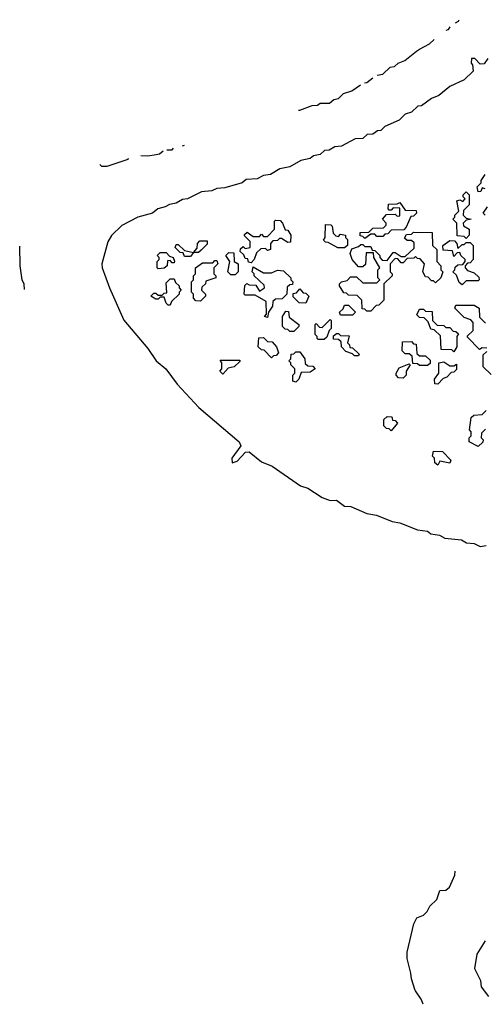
# Model space of a CAD drawing. Extents: x 2494118 to 2687960, y 757339 to 915227.
# Tile 93 of 256: x 2621283 to 2623575, y 757898 to 762760. Entities that reach past the tile are written whole.
import ezdxf

# ---------------------------------------------------------------- set-up
doc = ezdxf.new("R2010")
doc.units = 0

msp = doc.modelspace()

# ---------------------------------------------------------------- linework, layer by layer
at = {"layer": '0CON20XD'}
for points in [[(2623432.8, 762745), (2623448.3, 762751.7), (2623451.3, 762759.7)], [(2623386.9, 762708.7), (2623398.3, 762711.7), (2623406.4, 762724.2)], [(2623045.7, 762485.8), (2623075, 762490), (2623110.2, 762525), (2623131.7, 762528.3), (2623150, 762545), (2623182.5, 762557.5), (2623240.5, 762604.2), (2623255.9, 762613.6), (2623305, 762640), (2623327.6, 762661.7)], [(2623591.7, 762568.3), (2623575, 762542.5), (2623555, 762540), (2623528.3, 762568.3), (2623511.7, 762568.3), (2623510, 762545), (2623517, 762537), (2623520, 762505), (2623475, 762463.3), (2623405, 762430), (2623350, 762385), (2623315, 762370), (2623265.9, 762334.1), (2623247.5, 762332.5), (2623215, 762303.3), (2623185, 762292.5), (2623155, 762263.8), (2623085, 762232.5), (2623065, 762213.3), (2623048.3, 762211.7), (2623025, 762194), (2622997.5, 762192.5), (2622975, 762173.8), (2622938.3, 762171.7), (2622870, 762135), (2622838.3, 762131.7), (2622810, 762115), (2622786.7, 762113.3), (2622765, 762094), (2622733, 762087), (2622715, 762074), (2622670, 762065), (2622615, 762034), (2622566, 762024), (2622520, 761995), (2622485, 761990), (2622455, 761974), (2622400, 761970), (2622380, 761955), (2622295, 761928.8), (2622255, 761926.7), (2622230, 761915), (2622179.5, 761910.5), (2622110, 761875), (2622085, 761871.2), (2622055, 761853.8), (2622022, 761848), (2622000, 761835), (2621964, 761826), (2621937.5, 761805), (2621866, 761784), (2621787.1, 761742.9), (2621735.6, 761694.4), (2621717, 761663), (2621688, 761555), (2621688.8, 761535), (2621725.8, 761435.8), (2621796.7, 761276.7), (2621915, 761136.7), (2621955.8, 761075.8), (2622003.3, 761035), (2622060, 760960), (2622165.7, 760845.7), (2622366.2, 760675), (2622373.3, 760655), (2622330, 760595), (2622331.7, 760571.7), (2622355, 760580), (2622396.4, 760623.6), (2622415, 760626), (2622475, 760576.2), (2622527.5, 760555), (2622668.6, 760458.6), (2622705, 760445.8), (2622775, 760401.2), (2622815, 760386.2), (2622845, 760386.7), (2622885, 760358), (2622915.8, 760355.8), (2622995, 760321.2), (2623043.9, 760313.9), (2623121.2, 760281.2), (2623157.5, 760275), (2623245, 760241.2), (2623294, 760234), (2623311.4, 760221.4), (2623354.1, 760214.1), (2623379.5, 760199.5), (2623462, 760192), (2623487.1, 760177.1), (2623525, 760174), (2623555, 760158.8), (2623585, 760163.8)], [(2622658.3, 762313.6), (2622665, 762312.5), (2622725, 762336.7), (2622751.7, 762338.3), (2622765, 762347.5), (2622811.7, 762348.3), (2622832.5, 762365), (2622855, 762370), (2622880, 762395), (2622921.7, 762408.3), (2622963.9, 762438.7)], [(2622983.6, 762448.1), (2622995, 762450), (2623024.5, 762473)], [(2621880.8, 762088.9), (2621915, 762087.5), (2621956.4, 762093.6), (2621972.5, 762097.5), (2621989.8, 762112.8)], [(2622008, 762117.5), (2622035, 762117.5), (2622040.6, 762125.8)], [(2622085.1, 762137.2), (2622095.1, 762139.8)], [(2621677.5, 762045), (2621686.2, 762036.2), (2621713.8, 762036.2), (2621818.3, 762071.7), (2621818.6, 762075.9)], [(2623580, 761925), (2623565, 761930), (2623558.3, 761911.7), (2623545, 761910), (2623540, 761935), (2623560, 761955), (2623560, 761965), (2623580, 761995)], [(2623485, 761680), (2623475, 761690), (2623441.7, 761691.7), (2623440, 761755), (2623420, 761775), (2623430, 761785), (2623430, 761795), (2623450, 761815), (2623440, 761865), (2623455, 761870), (2623468.3, 761861.7), (2623480, 761875), (2623470, 761885), (2623470, 761895), (2623485, 761910), (2623500, 761895), (2623500, 761845), (2623471.7, 761818.3), (2623470, 761795), (2623485, 761780), (2623510, 761775), (2623485, 761770), (2623470, 761755), (2623471.7, 761741.7), (2623500, 761725), (2623500, 761695), (2623485, 761680)], [(2622985, 761680), (2622975, 761690), (2622961.7, 761691.7), (2622961.7, 761708.3), (2623005, 761710), (2623025, 761730), (2623078.3, 761731.7), (2623090, 761745), (2623090, 761755), (2623072.5, 761775), (2623091.7, 761798.3), (2623135, 761800), (2623145, 761790), (2623158.3, 761791.7), (2623158.3, 761828.3), (2623125, 761830), (2623115, 761820), (2623105, 761820), (2623100, 761825), (2623101.7, 761848.3), (2623145, 761850), (2623157.5, 761857.5), (2623185, 761820), (2623238.3, 761818.3), (2623240, 761805), (2623225, 761790), (2623211.7, 761788.3), (2623190, 761735), (2623178.3, 761721.7), (2623115, 761720), (2623098.3, 761701.7), (2623085, 761700), (2623075, 761690), (2623045, 761690), (2623035, 761700), (2623015, 761700), (2622985, 761680)], [(2623580, 761795), (2623570, 761805), (2623590, 761835)], [(2622425, 761560), (2622411.7, 761561.7), (2622408.3, 761578.3), (2622395, 761580), (2622388.3, 761598.3), (2622370, 761615), (2622371.7, 761628.3), (2622385, 761640), (2622395, 761630), (2622420, 761635), (2622420, 761665), (2622391.7, 761691.7), (2622391.7, 761698.3), (2622405, 761710), (2622435, 761690), (2622465, 761690), (2622475, 761700), (2622485, 761690), (2622505, 761690), (2622540, 761725), (2622540, 761765), (2622545, 761770), (2622568.3, 761768.3), (2622580, 761755), (2622591.7, 761721.7), (2622605, 761720), (2622620, 761695), (2622618.3, 761661.7), (2622605, 761660), (2622575, 761680), (2622565, 761680), (2622555, 761670), (2622531.7, 761668.3), (2622520, 761655), (2622520, 761625), (2622505, 761620), (2622495, 761630), (2622471.7, 761628.3), (2622451.7, 761608.3), (2622440, 761575), (2622425, 761560)], [(2622885, 761632.5), (2622853, 761633), (2622805, 761660), (2622791.7, 761661.7), (2622781.7, 761671.7), (2622790, 761685), (2622791.7, 761748.3), (2622817, 761747), (2622825, 761740), (2622830, 761705), (2622841.7, 761691.7), (2622855, 761690), (2622865, 761700), (2622890, 761695), (2622890, 761685), (2622900, 761675), (2622900, 761645), (2622885, 761632.5)], [(2623015, 761320), (2622995, 761320), (2622985, 761330), (2622971.7, 761331.7), (2622970, 761375), (2622948.3, 761398.3), (2622905, 761400), (2622895, 761410), (2622881.7, 761411.7), (2622860, 761445), (2622860, 761455), (2622870, 761465), (2622898.3, 761471.7), (2622915, 761490), (2622945, 761490), (2622975, 761460), (2623045, 761460), (2623060, 761475), (2623050, 761485), (2623050, 761525), (2623060, 761535), (2623030, 761585), (2623028.3, 761608.3), (2622991.7, 761608.3), (2622988.3, 761551.7), (2622975, 761540), (2622955, 761540), (2622922.5, 761575), (2622912.5, 761605), (2622921.7, 761628.3), (2622955, 761640), (2622965, 761650), (2622975, 761650), (2622985, 761640), (2623015, 761640), (2623021.7, 761621.7), (2623035, 761620), (2623060, 761595), (2623060, 761585), (2623071.7, 761571.7), (2623095, 761570), (2623125, 761610), (2623135, 761610), (2623165, 761590), (2623185, 761590), (2623228.3, 761631.7), (2623228.3, 761658.3), (2623215, 761670), (2623195, 761670), (2623181.7, 761681.7), (2623191.7, 761698.3), (2623215, 761700), (2623225, 761710), (2623318.3, 761708.3), (2623320, 761645), (2623340, 761625), (2623340, 761565), (2623360, 761545), (2623360, 761525), (2623370, 761515), (2623360, 761485), (2623335, 761460), (2623325, 761470), (2623315, 761470), (2623298.3, 761488.3), (2623285, 761490), (2623272.5, 761515), (2623280, 761555), (2623258.3, 761578.3), (2623245, 761580), (2623235, 761590), (2623227, 761583), (2623195, 761580), (2623175, 761560), (2623165, 761560), (2623148.3, 761578.3), (2623135, 761580), (2623110, 761555), (2623110, 761515), (2623120, 761505), (2623120, 761495), (2623080, 761455), (2623080, 761375), (2623055, 761350), (2623041.7, 761348.3), (2623015, 761320)], [(2622125, 761590), (2622095, 761590), (2622088.3, 761608.3), (2622075, 761610), (2622050, 761635), (2622055, 761650), (2622065, 761650), (2622095, 761620), (2622140, 761610), (2622158.3, 761631.7), (2622160, 761655), (2622171.7, 761668.3), (2622208.3, 761668.3), (2622208.3, 761651.7), (2622178.3, 761621.7), (2622165, 761610), (2622140, 761610), (2622125, 761590)], [(2623465, 761450), (2623451.7, 761461.7), (2623438.3, 761498.3), (2623420, 761515), (2623430, 761525), (2623431.7, 761538.3), (2623445, 761550), (2623468.3, 761551.7), (2623480, 761565), (2623480, 761575), (2623460, 761595), (2623455, 761610), (2623441.7, 761608.3), (2623425, 761590), (2623418.3, 761618.3), (2623371.7, 761621.7), (2623370, 761645), (2623405, 761670), (2623428.3, 761668.3), (2623440, 761655), (2623445, 761630), (2623465, 761650), (2623475, 761650), (2623485, 761660), (2623505, 761660), (2623520, 761645), (2623520, 761575), (2623505, 761560), (2623491.7, 761558.3), (2623480, 761545), (2623480, 761535), (2623491.7, 761521.7), (2623525, 761510), (2623548.3, 761488.3), (2623550, 761475), (2623545, 761470), (2623485, 761470), (2623465, 761450)], [(2621305.4, 761428), (2621304.3, 761454.3), (2621294, 761475), (2621284.3, 761545), (2621282.5, 761641.6)], [(2621965, 761530), (2621960, 761535), (2621960, 761565), (2621970, 761575), (2621970, 761585), (2621960, 761595), (2621975, 761610), (2622005, 761610), (2622021.7, 761591.7), (2622040, 761585), (2622047, 761567), (2622045, 761560), (2622035, 761560), (2622025, 761570), (2622011.7, 761568.3), (2622010, 761545), (2621995, 761532.5), (2621965, 761530)], [(2622175, 761370), (2622151.7, 761371.7), (2622140, 761385), (2622140, 761405), (2622130, 761415), (2622130, 761465), (2622140, 761475), (2622140, 761495), (2622150, 761505), (2622150, 761535), (2622185, 761560), (2622235, 761560), (2622245, 761570), (2622255, 761570), (2622260, 761555), (2622240, 761535), (2622240, 761505), (2622250, 761495), (2622250, 761485), (2622201.7, 761468.3), (2622200, 761455), (2622181.7, 761438.3), (2622180, 761425), (2622200, 761405), (2622200, 761395), (2622175, 761370)], [(2622345, 761500), (2622325, 761500), (2622310, 761515), (2622320, 761565), (2622300, 761595), (2622315, 761610), (2622338.3, 761608.3), (2622340, 761565), (2622360, 761555), (2622360, 761515), (2622345, 761500)], [(2622505, 761290), (2622490, 761295), (2622500, 761305), (2622498.3, 761368.3), (2622445, 761400), (2622395, 761400), (2622390, 761405), (2622393, 761447), (2622403, 761457), (2622415, 761450), (2622448.3, 761448.3), (2622465, 761420), (2622490, 761435), (2622488.3, 761448.3), (2622440, 761495), (2622440, 761505), (2622430, 761515), (2622435, 761540), (2622485, 761510), (2622525, 761510), (2622555, 761522.5), (2622585, 761520), (2622620, 761485), (2622620, 761475), (2622630, 761465), (2622628.3, 761451.7), (2622615, 761450), (2622601.7, 761438.3), (2622600, 761405), (2622578.3, 761381.7), (2622545, 761380), (2622531.7, 761368.3), (2622530, 761345), (2622510, 761315), (2622505, 761290)], [(2622025, 761350), (2622015, 761350), (2622005, 761360), (2621995, 761390), (2621975, 761390), (2621965, 761380), (2621955, 761380), (2621930, 761395), (2621945, 761410), (2621955, 761410), (2621965, 761400), (2621985, 761400), (2621995, 761410), (2622008.3, 761411.7), (2622005, 761460), (2622025, 761480), (2622045, 761480), (2622051.7, 761461.7), (2622070, 761445), (2622070, 761435), (2622080, 761425), (2622070, 761415), (2622070, 761405), (2622031.7, 761368.3), (2622025, 761350)], [(2622695, 761360), (2622661.7, 761361.7), (2622631.7, 761391.7), (2622631.7, 761408.3), (2622648.3, 761411.7), (2622665, 761430), (2622681.7, 761411.7), (2622695, 761410), (2622710, 761395), (2622695, 761360)], [(2622635, 761220), (2622615, 761220), (2622605, 761230), (2622591.7, 761231.7), (2622580, 761245), (2622580, 761295), (2622595, 761320), (2622608.3, 761318.3), (2622611.7, 761291.7), (2622660, 761255), (2622660, 761245), (2622635, 761220)], [(2622925, 761300), (2622865, 761300), (2622860, 761315), (2622878.3, 761331.7), (2622885, 761350), (2622905, 761350), (2622940, 761315), (2622925, 761300)], [(2623425, 761120), (2623415, 761130), (2623361.7, 761131.7), (2623358.3, 761198.3), (2623328.3, 761228.3), (2623311.7, 761231.7), (2623298.3, 761268.3), (2623278.3, 761288.3), (2623255, 761290), (2623241.7, 761301.7), (2623255, 761330), (2623275, 761330), (2623285, 761320), (2623318.3, 761318.3), (2623320, 761275), (2623341.7, 761251.7), (2623375, 761250), (2623385, 761240), (2623405, 761240), (2623421.7, 761221.7), (2623435, 761220), (2623448.3, 761208.3), (2623440, 761195), (2623440, 761145), (2623425, 761120)], [(2623588.3, 761138.3), (2623565, 761140), (2623551.7, 761131.7), (2623491.7, 761191.7), (2623491.7, 761198.3), (2623520, 761225), (2623520, 761265), (2623508.3, 761278.3), (2623475, 761290), (2623430, 761335), (2623435, 761350), (2623525, 761350), (2623550, 761335), (2623551.7, 761291.7), (2623581.7, 761261.7)], [(2622785, 761180), (2622755, 761180), (2622750, 761185), (2622750, 761195), (2622740, 761205), (2622740, 761255), (2622745, 761260), (2622761.7, 761241.7), (2622775, 761240), (2622815, 761280), (2622820, 761275), (2622820, 761235), (2622810, 761225), (2622798.3, 761191.7), (2622785, 761180)], [(2622525, 761090), (2622488.3, 761128.3), (2622475, 761130), (2622460, 761145), (2622461.7, 761188.3), (2622485, 761190), (2622505, 761170), (2622528.3, 761168.3), (2622550, 761145), (2622560, 761115), (2622548.3, 761101.7), (2622535, 761100), (2622525, 761090)], [(2622955, 761100), (2622935, 761100), (2622925, 761110), (2622891.7, 761121.7), (2622870, 761145), (2622868.3, 761168.3), (2622855, 761180), (2622831.7, 761181.7), (2622831.7, 761198.3), (2622845, 761210), (2622855, 761210), (2622865, 761200), (2622908.3, 761198.3), (2622900, 761165), (2622910, 761155), (2622911.7, 761141.7), (2622925, 761140), (2622958.3, 761108.3), (2622955, 761100)], [(2623295, 761052.5), (2623255, 761052.5), (2623245, 761060), (2623221.7, 761061.7), (2623218.3, 761098.3), (2623205, 761110), (2623185, 761110), (2623170, 761125), (2623171.7, 761168.3), (2623215, 761170), (2623225, 761160), (2623238.3, 761158.3), (2623241.7, 761111.7), (2623255, 761100), (2623285, 761100), (2623308.3, 761078.3), (2623308.3, 761061.7), (2623295, 761052.5)], [(2622285, 761010), (2622270, 761025), (2622280, 761035), (2622280, 761065), (2622271.7, 761078.3), (2622368.3, 761078.3), (2622368.3, 761071.7), (2622340, 761045), (2622311.7, 761038.3), (2622285, 761010)], [(2622645, 760970), (2622630, 760975), (2622630, 761005), (2622640, 761015), (2622640, 761035), (2622620, 761055), (2622620, 761065), (2622610, 761075), (2622620, 761085), (2622621.7, 761108.3), (2622635, 761110), (2622645, 761120), (2622665, 761120), (2622690, 761085), (2622691.7, 761061.7), (2622705, 761050), (2622728.3, 761048.3), (2622740, 761035), (2622715, 761020), (2622671.7, 761018.3), (2622660, 760985), (2622645, 760970)], [(2623608.3, 761008.3), (2623570, 761045), (2623570, 761105), (2623588.3, 761121.7)], [(2623175, 760990), (2623151.7, 760991.7), (2623140, 761005), (2623140, 761015), (2623155, 761040), (2623205, 761060), (2623210, 761055), (2623190, 761025), (2623190, 761005), (2623175, 760990)], [(2623345, 760960), (2623331.7, 760961.7), (2623330, 760985), (2623350, 761015), (2623350, 761065), (2623375, 761070), (2623405, 761050), (2623425, 761050), (2623438.3, 761058.3), (2623438.3, 761031.7), (2623425, 761020), (2623411.7, 761018.3), (2623390, 760995), (2623371.7, 760988.3), (2623345, 760960)], [(2623115, 760730), (2623105, 760740), (2623091.7, 760741.7), (2623080, 760755), (2623080, 760785), (2623095, 760800), (2623118.3, 760798.3), (2623121.7, 760781.7), (2623135, 760780), (2623147, 760767), (2623115, 760730)], [(2623545, 760652.5), (2623500, 760675), (2623500, 760695), (2623510, 760705), (2623510, 760725), (2623502.5, 760735), (2623510, 760795), (2623523, 760807), (2623565, 760810), (2623585, 760830)], [(2623581.7, 760738.3), (2623561.7, 760718.3), (2623560, 760695), (2623570, 760685), (2623567, 760673), (2623545, 760652.5)], [(2623345, 760560), (2623331.7, 760571.7), (2623330, 760595), (2623320, 760605), (2623325, 760630), (2623368.3, 760628.3), (2623410, 760585), (2623405, 760570), (2623355, 760580), (2623345, 760560)], [(2623273.5, 757898.1), (2623263.5, 757923.5), (2623235.2, 757964.3), (2623234.6, 757965.5), (2623215, 758023.3), (2623211.8, 758051.8), (2623194.5, 758125), (2623194.4, 758155), (2623227.5, 758295), (2623242.5, 758325), (2623275, 758337.5), (2623293.6, 758356.4), (2623307, 758383), (2623340, 758415), (2623355, 758460), (2623385, 758462.5), (2623403.6, 758476.4), (2623430, 758535), (2623431, 758555.9)], [(2623578.8, 758211.2), (2623538, 758145), (2623526.2, 758075), (2623555.8, 758015.8), (2623560, 757985), (2623595, 757937.5)]]:
    msp.add_lwpolyline(points, dxfattribs=at)

doc.saveas('drawing.dxf')
